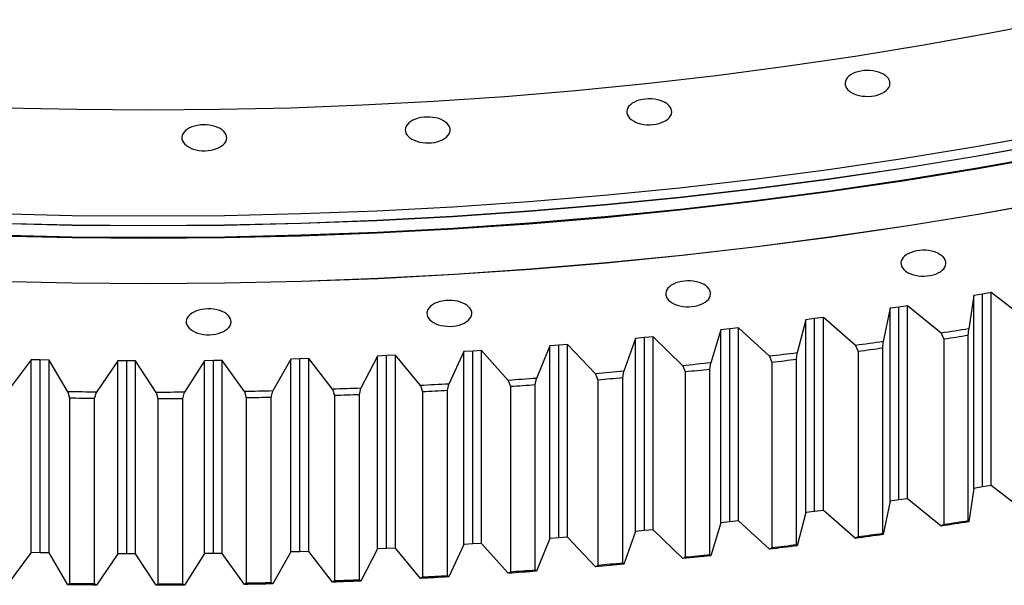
# Model space of a CAD drawing. Header units: millimetres. Extents: x -1209 to 25995, y 126471 to 147133.
# Tile 15 of 21: x 16249 to 17104, y 135917 to 136407. Entities that reach past the tile are written whole.
import ezdxf

# ---------------------------------------------------------------- set-up
doc = ezdxf.new("R2010")
doc.units = ezdxf.units.MM
doc.header["$LTSCALE"] = 100

msp = doc.modelspace()

# ---------------------------------------------------------------- linework, layer by layer
at = {"color": 7, "linetype": 'Continuous', "lineweight": 25}
for p, q in [((17085.1, 136169.27), (17077.61, 136168.05)), ((17092.59, 136170.5), (17085.1, 136169.27)), ((17085.1, 136001.88), (17085.1, 136169.27)), ((17122.87, 136147.2), (17092.59, 136170.5)), ((17092.59, 136003.11), (17092.59, 136170.5)), ((17077.61, 136168.05), (17072.99, 136139.05)), ((17077.61, 136000.66), (17077.61, 136168.05)), ((17004.88, 136156.93), (16998.84, 136128.02)), ((17012.43, 136158.03), (17004.88, 136156.93)), ((17004.88, 135989.54), (17004.88, 136156.93)), ((17019.97, 136159.13), (17012.43, 136158.03)), ((17012.43, 135990.63), (17012.43, 136158.03)), ((17049.09, 136135.35), (17019.97, 136159.13)), ((17019.97, 135991.74), (17019.97, 136159.13)), ((16931.63, 136147), (16924.18, 136118.2)), ((16939.23, 136147.98), (16931.63, 136147)), ((16931.63, 135979.61), (16931.63, 136147)), ((16946.83, 136148.96), (16939.23, 136147.98)), ((16939.23, 135980.58), (16939.23, 136147.98)), ((16974.77, 136124.71), (16946.83, 136148.96)), ((16946.83, 135981.57), (16946.83, 136148.96)), ((16857.93, 136138.28), (16849.06, 136109.61)), ((16865.57, 136139.13), (16857.93, 136138.28)), ((16857.93, 135970.89), (16857.93, 136138.28)), ((16873.22, 136139.99), (16865.57, 136139.13)), ((16865.57, 135971.73), (16865.57, 136139.13)), ((16899.96, 136115.29), (16873.22, 136139.99)), ((16873.22, 135972.59), (16873.22, 136139.99)), ((17049.09, 136135.35), (17051.56, 136130.07)), ((17072.6, 136133.33), (17072.99, 136139.05)), ((16724.82, 136125.66), (16717.1, 136125.05)), ((16749.1, 136100.13), (16724.82, 136125.66)), ((16724.82, 135958.27), (16724.82, 136125.66)), ((16783.83, 136130.76), (16773.56, 136102.25)), ((16791.51, 136131.48), (16783.83, 136130.76)), ((16783.83, 135963.37), (16783.83, 136130.76)), ((16799.19, 136132.22), (16791.51, 136131.48)), ((16791.51, 135964.09), (16791.51, 136131.48)), ((16824.71, 136107.1), (16799.19, 136132.22)), ((16799.19, 135964.83), (16799.19, 136132.22)), ((16998.33, 136122.3), (16998.84, 136128.02)), ((17051.56, 136130.07), (17051.56, 135969.22)), ((17072.6, 135972.47), (17072.6, 136133.33)), ((16634.67, 136119.37), (16621.62, 136091.24)), ((16642.41, 136119.84), (16634.67, 136119.37)), ((16634.67, 135951.98), (16634.67, 136119.37)), ((16650.15, 136120.32), (16642.41, 136119.84)), ((16642.41, 135952.45), (16642.41, 136119.84)), ((16673.17, 136094.41), (16650.15, 136120.32)), ((16650.15, 135952.93), (16650.15, 136120.32)), ((16709.39, 136124.46), (16697.72, 136096.12)), ((16717.1, 136125.05), (16709.39, 136124.46)), ((16709.39, 135957.07), (16709.39, 136124.46)), ((16717.1, 135957.66), (16717.1, 136125.05)), ((16923.54, 136112.5), (16924.18, 136118.2)), ((16974.77, 136124.71), (16977.14, 136119.39)), ((16977.14, 136119.39), (16977.14, 135958.54)), ((16998.33, 135961.44), (16998.33, 136122.3)), ((16258.98, 136112.33), (16239.19, 136085.54)), ((16266.76, 136112.17), (16258.98, 136112.33)), ((16258.98, 135944.94), (16258.98, 136112.33)), ((16274.54, 136112.01), (16266.76, 136112.17)), ((16266.76, 135944.77), (16266.76, 136112.17)), ((16291, 136084.48), (16274.54, 136112.01)), ((16274.54, 135944.62), (16274.54, 136112.01)), ((16334.19, 136111.28), (16315.73, 136084.18)), ((16341.98, 136111.24), (16334.19, 136111.28)), ((16334.19, 135943.89), (16334.19, 136111.28)), ((16349.76, 136111.22), (16341.98, 136111.24)), ((16341.98, 135943.85), (16341.98, 136111.24)), ((16367.56, 136083.97), (16349.76, 136111.22)), ((16349.76, 135943.83), (16349.76, 136111.22)), ((16409.43, 136111.46), (16392.3, 136084.07)), ((16417.21, 136111.55), (16409.43, 136111.46)), ((16409.43, 135944.07), (16409.43, 136111.46)), ((16425, 136111.65), (16417.21, 136111.55)), ((16417.21, 135944.16), (16417.21, 136111.55)), ((16444.13, 136084.71), (16425, 136111.65)), ((16425, 135944.26), (16425, 136111.65)), ((16484.63, 136112.87), (16468.85, 136085.21)), ((16492.4, 136113.09), (16484.63, 136112.87)), ((16484.63, 135945.48), (16484.63, 136112.87)), ((16500.18, 136113.32), (16492.4, 136113.09)), ((16492.4, 135945.7), (16492.4, 136113.09)), ((16520.62, 136086.69), (16500.18, 136113.32)), ((16500.18, 135945.93), (16500.18, 136113.32)), ((16559.73, 136115.51), (16545.31, 136087.6)), ((16567.49, 136115.85), (16559.73, 136115.51)), ((16559.73, 135948.12), (16559.73, 136115.51)), ((16575.25, 136116.21), (16567.49, 136115.85)), ((16567.49, 135948.46), (16567.49, 136115.85)), ((16596.99, 136089.93), (16575.25, 136116.21)), ((16575.25, 135948.82), (16575.25, 136116.21)), ((16848.31, 136103.92), (16849.06, 136109.61)), ((16899.96, 136115.29), (16902.22, 136109.94)), ((16902.22, 136109.94), (16902.22, 135949.08)), ((16923.54, 135951.64), (16923.54, 136112.5)), ((16749.1, 136100.13), (16751.15, 136094.71)), ((16772.69, 136096.57), (16773.56, 136102.25)), ((16824.71, 136107.1), (16826.87, 136101.7)), ((16826.87, 136101.7), (16826.87, 135940.85)), ((16848.31, 135943.06), (16848.31, 136103.92)), ((16620.52, 136085.59), (16621.62, 136091.24)), ((16673.17, 136094.41), (16675.12, 136088.95)), ((16696.74, 136090.46), (16697.72, 136096.12)), ((16751.15, 136094.71), (16751.15, 135933.85)), ((16772.69, 135935.71), (16772.69, 136096.57)), ((16291, 136084.48), (16292.39, 136078.89)), ((16314.16, 136078.62), (16315.73, 136084.18)), ((16367.56, 136083.97), (16369.07, 136078.4)), ((16390.85, 136078.49), (16392.3, 136084.07)), ((16444.13, 136084.71), (16445.75, 136079.16)), ((16467.51, 136079.6), (16468.85, 136085.21)), ((16520.62, 136086.69), (16522.35, 136081.17)), ((16544.09, 136081.97), (16545.31, 136087.6)), ((16596.99, 136089.93), (16598.83, 136084.44)), ((16598.83, 136084.44), (16598.83, 135923.58)), ((16620.52, 135924.73), (16620.52, 136085.59)), ((16675.12, 136088.95), (16675.12, 135928.09)), ((16696.74, 135929.6), (16696.74, 136090.46)), ((16292.39, 136078.89), (16292.39, 135918.03)), ((16314.16, 135917.76), (16314.16, 136078.62)), ((16369.07, 136078.4), (16369.07, 135917.54)), ((16390.85, 135917.63), (16390.85, 136078.49)), ((16445.75, 136079.16), (16445.75, 135918.3)), ((16467.51, 135918.74), (16467.51, 136079.6)), ((16522.35, 136081.17), (16522.35, 135920.31)), ((16544.09, 135921.11), (16544.09, 136081.97)), ((17077.61, 136000.66), (17072.99, 135971.66)), ((17085.1, 136001.88), (17077.61, 136000.66)), ((17092.59, 136003.11), (17085.1, 136001.88)), ((17122.87, 135979.81), (17092.59, 136003.11)), ((17004.88, 135989.54), (16998.84, 135960.63)), ((17012.43, 135990.63), (17004.88, 135989.54)), ((17019.97, 135991.74), (17012.43, 135990.63)), ((17049.09, 135967.96), (17019.97, 135991.74)), ((16939.23, 135980.58), (16931.63, 135979.61)), ((16946.83, 135981.57), (16939.23, 135980.58)), ((16974.77, 135957.32), (16946.83, 135981.57)), ((16865.57, 135971.73), (16857.93, 135970.89)), ((16873.22, 135972.59), (16865.57, 135971.73)), ((16899.96, 135947.9), (16873.22, 135972.59)), ((16931.63, 135979.61), (16924.18, 135950.81)), ((17072.99, 135971.66), (17072.6, 135972.47)), ((16783.83, 135963.37), (16773.56, 135934.86)), ((16791.51, 135964.09), (16783.83, 135963.37)), ((16799.19, 135964.83), (16791.51, 135964.09)), ((16824.71, 135939.71), (16799.19, 135964.83)), ((16857.93, 135970.89), (16849.06, 135942.22)), ((17051.56, 135969.22), (17049.09, 135967.96)), ((16709.39, 135957.07), (16697.72, 135928.73)), ((16717.1, 135957.66), (16709.39, 135957.07)), ((16724.82, 135958.27), (16717.1, 135957.66)), ((16749.1, 135932.74), (16724.82, 135958.27)), ((16977.14, 135958.54), (16974.77, 135957.32)), ((16998.84, 135960.63), (16998.33, 135961.44)), ((16500.18, 135945.93), (16492.4, 135945.7)), ((16520.62, 135919.3), (16500.18, 135945.93)), ((16559.73, 135948.12), (16545.31, 135920.21)), ((16567.49, 135948.46), (16559.73, 135948.12)), ((16575.25, 135948.82), (16567.49, 135948.46)), ((16596.99, 135922.54), (16575.25, 135948.82)), ((16634.67, 135951.98), (16621.62, 135923.85)), ((16642.41, 135952.45), (16634.67, 135951.98)), ((16650.15, 135952.93), (16642.41, 135952.45)), ((16673.17, 135927.02), (16650.15, 135952.93)), ((16902.22, 135949.08), (16899.96, 135947.9)), ((16924.18, 135950.81), (16923.54, 135951.64)), ((16258.98, 135944.94), (16239.19, 135918.15)), ((16266.76, 135944.77), (16258.98, 135944.94)), ((16274.54, 135944.62), (16266.76, 135944.77)), ((16291, 135917.09), (16274.54, 135944.62)), ((16334.19, 135943.89), (16315.73, 135916.79)), ((16341.98, 135943.85), (16334.19, 135943.89)), ((16349.76, 135943.83), (16341.98, 135943.85)), ((16367.56, 135916.58), (16349.76, 135943.83)), ((16409.43, 135944.07), (16392.3, 135916.68)), ((16417.21, 135944.16), (16409.43, 135944.07)), ((16425, 135944.26), (16417.21, 135944.16)), ((16444.13, 135917.31), (16425, 135944.26)), ((16484.63, 135945.48), (16468.85, 135917.82)), ((16492.4, 135945.7), (16484.63, 135945.48)), ((16826.87, 135940.85), (16824.71, 135939.71)), ((16849.06, 135942.22), (16848.31, 135943.06)), ((16697.72, 135928.73), (16696.74, 135929.6)), ((16751.15, 135933.85), (16749.1, 135932.74)), ((16773.56, 135934.86), (16772.69, 135935.71)), ((16522.35, 135920.31), (16520.62, 135919.3)), ((16545.31, 135920.21), (16544.09, 135921.11)), ((16598.83, 135923.58), (16596.99, 135922.54)), ((16621.62, 135923.85), (16620.52, 135924.73)), ((16675.12, 135928.09), (16673.17, 135927.02)), ((16292.39, 135918.03), (16291, 135917.09)), ((16315.73, 135916.79), (16314.16, 135917.76)), ((16369.07, 135917.54), (16367.56, 135916.58)), ((16392.3, 135916.68), (16390.85, 135917.63)), ((16445.75, 135918.3), (16444.13, 135917.31)), ((16468.85, 135917.82), (16467.51, 135918.74))]:
    msp.add_line(p, q, dxfattribs=at)
at = {"color": 7, "linetype": 'Continuous', "lineweight": 25, "flags": 128}
for points in [[(17152.08, 136407.35), (17093.31, 136395.83), (17034.05, 136385.21), (16974.32, 136375.48), (16914.17, 136366.67), (16853.64, 136358.76), (16792.78, 136351.77), (16731.62, 136345.7), (16670.2, 136340.56), (16608.57, 136336.35), (16546.77, 136333.07), (16484.85, 136330.73), (16422.84, 136329.32), (16360.79, 136328.86), (16298.73, 136329.32), (16236.72, 136330.73)], [(16971.4, 136344.1), (16973.41, 136343.09), (16975.63, 136342.25), (16978.03, 136341.59), (16980.57, 136341.13), (16983.19, 136340.87), (16985.85, 136340.81), (16988.5, 136340.97), (16991.09, 136341.33), (16993.56, 136341.9), (16995.88, 136342.65), (16998, 136343.58), (16999.89, 136344.67), (17001.49, 136345.89), (17002.8, 136347.23), (17003.77, 136348.66), (17004.4, 136350.15), (17004.68, 136351.68), (17004.59, 136353.22), (17004.13, 136354.73), (17003.33, 136356.19), (17002.19, 136357.58), (17000.73, 136358.87), (16998.98, 136360.02), (16996.97, 136361.03), (16994.75, 136361.88), (16992.34, 136362.54), (16989.81, 136363), (16987.18, 136363.26), (16984.52, 136363.32), (16981.87, 136363.16), (16979.29, 136362.79), (16976.81, 136362.23), (16974.49, 136361.48), (16972.37, 136360.55), (16970.49, 136359.46), (16968.88, 136358.24), (16967.58, 136356.9), (16966.6, 136355.47), (16965.97, 136353.98), (16965.7, 136352.45), (16965.79, 136350.91), (16966.24, 136349.4), (16967.05, 136347.93), (16968.19, 136346.55), (16969.65, 136345.26), (16971.4, 136344.1)], [(16781.86, 136319.46), (16783.87, 136318.45), (16786.1, 136317.61), (16788.5, 136316.95), (16791.04, 136316.48), (16793.66, 136316.22), (16796.32, 136316.17), (16798.97, 136316.33), (16801.55, 136316.69), (16804.03, 136317.26), (16806.35, 136318.01), (16808.47, 136318.94), (16810.35, 136320.02), (16811.96, 136321.25), (16813.26, 136322.59), (16814.24, 136324.02), (16814.87, 136325.51), (16815.14, 136327.04), (16815.05, 136328.57), (16814.6, 136330.09), (16813.79, 136331.55), (16812.65, 136332.94), (16811.19, 136334.22), (16809.44, 136335.38), (16807.44, 136336.39), (16805.21, 136337.23), (16802.81, 136337.89), (16800.27, 136338.36), (16797.65, 136338.62), (16794.99, 136338.67), (16792.34, 136338.52), (16789.75, 136338.15), (16787.28, 136337.59), (16784.96, 136336.83), (16782.84, 136335.91), (16780.96, 136334.82), (16779.35, 136333.6), (16778.04, 136332.26), (16777.07, 136330.83), (16776.44, 136329.33), (16776.16, 136327.81), (16776.25, 136326.27), (16776.71, 136324.76), (16777.51, 136323.29), (16778.66, 136321.9), (16780.11, 136320.62), (16781.86, 136319.46)], [(16589.51, 136303.7), (16591.51, 136302.69), (16593.74, 136301.85), (16596.14, 136301.19), (16598.68, 136300.73), (16601.3, 136300.47), (16603.96, 136300.41), (16606.61, 136300.57), (16609.2, 136300.93), (16611.67, 136301.5), (16613.99, 136302.25), (16616.11, 136303.18), (16617.99, 136304.27), (16619.6, 136305.49), (16620.91, 136306.83), (16621.88, 136308.26), (16622.51, 136309.75), (16622.79, 136311.28), (16622.69, 136312.81), (16622.24, 136314.33), (16621.44, 136315.79), (16620.29, 136317.18), (16618.83, 136318.47), (16617.09, 136319.62), (16615.08, 136320.63), (16612.85, 136321.48), (16610.45, 136322.14), (16607.91, 136322.6), (16605.29, 136322.86), (16602.63, 136322.91), (16599.98, 136322.76), (16597.4, 136322.39), (16594.92, 136321.83), (16592.6, 136321.08), (16590.48, 136320.15), (16588.6, 136319.06), (16586.99, 136317.84), (16585.69, 136316.5), (16584.71, 136315.07), (16584.08, 136313.58), (16583.81, 136312.05), (16583.9, 136310.51), (16584.35, 136309), (16585.16, 136307.53), (16586.3, 136306.15), (16587.76, 136304.86), (16589.51, 136303.7)], [(16395.58, 136296.93), (16397.59, 136295.92), (16399.81, 136295.08), (16402.21, 136294.42), (16404.75, 136293.95), (16407.37, 136293.69), (16410.03, 136293.64), (16412.68, 136293.8), (16415.27, 136294.16), (16417.74, 136294.73), (16420.06, 136295.48), (16422.18, 136296.41), (16424.07, 136297.49), (16425.67, 136298.72), (16426.98, 136300.06), (16427.95, 136301.49), (16428.58, 136302.98), (16428.86, 136304.51), (16428.77, 136306.04), (16428.31, 136307.56), (16427.51, 136309.02), (16426.37, 136310.41), (16424.91, 136311.69), (16423.16, 136312.85), (16421.15, 136313.86), (16418.93, 136314.7), (16416.52, 136315.36), (16413.98, 136315.83), (16411.36, 136316.09), (16408.7, 136316.14), (16406.05, 136315.99), (16403.47, 136315.62), (16400.99, 136315.06), (16398.67, 136314.3), (16396.55, 136313.38), (16394.67, 136312.29), (16393.06, 136311.07), (16391.76, 136309.73), (16390.78, 136308.3), (16390.15, 136306.8), (16389.88, 136305.28), (16389.97, 136303.74), (16390.42, 136302.23), (16391.23, 136300.76), (16392.37, 136299.37), (16393.83, 136298.09), (16395.58, 136296.93)], [(17142.6, 136308.26), (17079.35, 136296.92), (17015.6, 136286.54), (16951.4, 136277.13), (16886.8, 136268.69), (16821.84, 136261.23), (16756.57, 136254.76), (16691.02, 136249.27), (16625.24, 136244.78), (16559.29, 136241.28), (16493.2, 136238.78), (16427.01, 136237.28), (16360.79, 136236.78), (16294.56, 136237.28), (16228.38, 136238.78)], [(17142.6, 136300.1), (17079.35, 136288.76), (17015.6, 136278.38), (16951.4, 136268.97), (16886.8, 136260.53), (16821.84, 136253.07), (16756.57, 136246.59), (16691.02, 136241.11), (16625.24, 136236.61), (16559.29, 136233.11), (16493.2, 136230.61), (16427.01, 136229.11), (16360.79, 136228.61), (16294.56, 136229.11), (16228.38, 136230.61)], [(17142.6, 136299.89), (17079.35, 136288.55), (17015.6, 136278.18), (16951.4, 136268.76), (16886.8, 136260.32), (16821.84, 136252.87), (16756.57, 136246.39), (16691.02, 136240.9), (16625.24, 136236.41), (16559.29, 136232.91), (16493.2, 136230.41), (16427.01, 136228.91), (16360.79, 136228.41), (16294.56, 136228.91), (16228.38, 136230.41)], [(17143.99, 136289.87), (17080.62, 136278.51), (17016.76, 136268.11), (16952.45, 136258.68), (16887.74, 136250.23), (16822.66, 136242.76), (16757.27, 136236.27), (16691.61, 136230.77), (16625.71, 136226.27), (16559.64, 136222.77), (16493.43, 136220.26), (16427.13, 136218.76), (16360.79, 136218.26), (16294.44, 136218.76), (16228.14, 136220.26)], [(17142.83, 136289.07), (17079.56, 136277.73), (17015.79, 136267.35), (16951.58, 136257.93), (16886.96, 136249.49), (16821.98, 136242.03), (16756.68, 136235.55), (16691.12, 136230.06), (16625.32, 136225.57), (16559.35, 136222.07), (16493.24, 136219.57), (16427.03, 136218.07), (16360.79, 136217.56), (16294.54, 136218.07), (16228.34, 136219.57)], [(17146.46, 136249.96), (17082.9, 136238.56), (17018.83, 136228.13), (16954.32, 136218.67), (16889.4, 136210.19), (16824.12, 136202.7), (16758.52, 136196.19), (16692.65, 136190.68), (16626.55, 136186.16), (16560.27, 136182.64), (16493.85, 136180.13), (16427.34, 136178.62), (16360.79, 136178.12), (16294.23, 136178.62), (16227.72, 136180.13)], [(17146.39, 136250.09), (17082.83, 136238.7), (17018.77, 136228.27), (16954.26, 136218.81), (16889.35, 136210.33), (16824.08, 136202.84), (16758.48, 136196.33), (16692.62, 136190.82), (16626.52, 136186.3), (16560.25, 136182.79), (16493.84, 136180.28), (16427.34, 136178.77), (16360.79, 136178.26), (16294.24, 136178.77), (16227.74, 136180.28)], [(17019.93, 136188.11), (17021.93, 136187.1), (17024.16, 136186.26), (17026.56, 136185.6), (17029.1, 136185.13), (17031.72, 136184.87), (17034.38, 136184.82), (17037.03, 136184.98), (17039.62, 136185.34), (17042.09, 136185.9), (17044.41, 136186.66), (17046.53, 136187.58), (17048.41, 136188.67), (17050.02, 136189.9), (17051.33, 136191.23), (17052.3, 136192.66), (17052.93, 136194.16), (17053.21, 136195.68), (17053.11, 136197.22), (17052.66, 136198.73), (17051.86, 136200.2), (17050.71, 136201.59), (17049.25, 136202.87), (17047.51, 136204.03), (17045.5, 136205.04), (17043.27, 136205.88), (17040.87, 136206.54), (17038.33, 136207.01), (17035.71, 136207.27), (17033.05, 136207.32), (17030.4, 136207.16), (17027.82, 136206.8), (17025.34, 136206.24), (17023.02, 136205.48), (17020.9, 136204.55), (17019.02, 136203.47), (17017.41, 136202.24), (17016.11, 136200.9), (17015.13, 136199.47), (17014.5, 136197.98), (17014.23, 136196.45), (17014.32, 136194.92), (17014.77, 136193.4), (17015.58, 136191.94), (17016.72, 136190.55), (17018.18, 136189.27), (17019.93, 136188.11)], [(16815.66, 136161.55), (16817.67, 136160.54), (16819.89, 136159.7), (16822.3, 136159.04), (16824.83, 136158.57), (16827.46, 136158.31), (16830.12, 136158.26), (16832.76, 136158.42), (16835.35, 136158.78), (16837.83, 136159.35), (16840.15, 136160.1), (16842.27, 136161.03), (16844.15, 136162.11), (16845.76, 136163.34), (16847.06, 136164.68), (16848.04, 136166.11), (16848.67, 136167.6), (16848.94, 136169.13), (16848.85, 136170.66), (16848.4, 136172.18), (16847.59, 136173.64), (16846.45, 136175.03), (16844.99, 136176.31), (16843.24, 136177.47), (16841.23, 136178.48), (16839.01, 136179.32), (16836.6, 136179.98), (16834.07, 136180.45), (16831.44, 136180.71), (16828.78, 136180.76), (16826.14, 136180.6), (16823.55, 136180.24), (16821.08, 136179.68), (16818.76, 136178.92), (16816.63, 136178), (16814.75, 136176.91), (16813.14, 136175.69), (16811.84, 136174.35), (16810.86, 136172.92), (16810.23, 136171.42), (16809.96, 136169.9), (16810.05, 136168.36), (16810.5, 136166.85), (16811.31, 136165.38), (16812.45, 136163.99), (16813.91, 136162.71), (16815.66, 136161.55)], [(16608.36, 136144.57), (16610.36, 136143.56), (16612.59, 136142.72), (16614.99, 136142.06), (16617.53, 136141.59), (16620.15, 136141.33), (16622.81, 136141.28), (16625.46, 136141.43), (16628.04, 136141.8), (16630.52, 136142.36), (16632.84, 136143.12), (16634.96, 136144.04), (16636.84, 136145.13), (16638.45, 136146.35), (16639.75, 136147.69), (16640.73, 136149.12), (16641.36, 136150.62), (16641.63, 136152.14), (16641.54, 136153.68), (16641.09, 136155.19), (16640.28, 136156.66), (16639.14, 136158.05), (16637.68, 136159.33), (16635.93, 136160.49), (16633.93, 136161.5), (16631.7, 136162.34), (16629.3, 136163), (16626.76, 136163.47), (16624.14, 136163.73), (16621.48, 136163.78), (16618.83, 136163.62), (16616.25, 136163.26), (16613.77, 136162.69), (16611.45, 136161.94), (16609.33, 136161.01), (16607.45, 136159.93), (16605.84, 136158.7), (16604.53, 136157.36), (16603.56, 136155.93), (16602.93, 136154.44), (16602.66, 136152.91), (16602.75, 136151.38), (16603.2, 136149.86), (16604, 136148.4), (16605.15, 136147.01), (16606.61, 136145.73), (16608.36, 136144.57)], [(16399.35, 136137.27), (16401.36, 136136.26), (16403.59, 136135.42), (16405.99, 136134.76), (16408.53, 136134.29), (16411.15, 136134.03), (16413.81, 136133.98), (16416.46, 136134.14), (16419.04, 136134.5), (16421.52, 136135.06), (16423.84, 136135.82), (16425.96, 136136.75), (16427.84, 136137.83), (16429.45, 136139.06), (16430.75, 136140.4), (16431.73, 136141.82), (16432.36, 136143.32), (16432.63, 136144.85), (16432.54, 136146.38), (16432.09, 136147.9), (16431.28, 136149.36), (16430.14, 136150.75), (16428.68, 136152.03), (16426.93, 136153.19), (16424.93, 136154.2), (16422.7, 136155.04), (16420.3, 136155.7), (16417.76, 136156.17), (16415.14, 136156.43), (16412.48, 136156.48), (16409.83, 136156.32), (16407.24, 136155.96), (16404.77, 136155.4), (16402.45, 136154.64), (16400.33, 136153.71), (16398.45, 136152.63), (16396.84, 136151.4), (16395.53, 136150.06), (16394.56, 136148.64), (16393.93, 136147.14), (16393.65, 136145.61), (16393.75, 136144.08), (16394.2, 136142.56), (16395, 136141.1), (16396.15, 136139.71), (16397.61, 136138.43), (16399.35, 136137.27)], [(17072.99, 136139.05), (17070, 136138.58), (17067.02, 136138.11), (17064.03, 136137.65), (17061.05, 136137.18), (17058.06, 136136.72), (17055.07, 136136.26), (17052.08, 136135.81), (17049.09, 136135.35)], [(16998.84, 136128.02), (16995.83, 136127.6), (16992.83, 136127.18), (16989.82, 136126.76), (16986.81, 136126.35), (16983.8, 136125.94), (16980.79, 136125.53), (16977.78, 136125.12), (16974.77, 136124.71)], [(17072.6, 136133.33), (17069.97, 136132.92), (17067.34, 136132.5), (17064.71, 136132.1), (17062.08, 136131.69), (17059.45, 136131.28), (17056.82, 136130.88), (17054.19, 136130.47), (17051.56, 136130.07)], [(16924.18, 136118.2), (16921.15, 136117.83), (16918.13, 136117.46), (16915.1, 136117.1), (16912.07, 136116.73), (16909.05, 136116.37), (16906.02, 136116.01), (16902.99, 136115.65), (16899.96, 136115.29)], [(16998.33, 136122.3), (16995.68, 136121.93), (16993.03, 136121.57), (16990.38, 136121.2), (16987.74, 136120.84), (16985.09, 136120.47), (16982.44, 136120.11), (16979.79, 136119.75), (16977.14, 136119.39)], [(16849.06, 136109.61), (16846.02, 136109.29), (16842.98, 136108.97), (16839.94, 136108.65), (16836.89, 136108.34), (16833.85, 136108.02), (16830.8, 136107.71), (16827.76, 136107.4), (16824.71, 136107.1)], [(16923.54, 136112.5), (16920.88, 136112.17), (16918.22, 136111.85), (16915.55, 136111.52), (16912.89, 136111.2), (16910.22, 136110.88), (16907.56, 136110.57), (16904.89, 136110.25), (16902.22, 136109.94)], [(16773.56, 136102.25), (16770.5, 136101.98), (16767.45, 136101.71), (16764.39, 136101.44), (16761.33, 136101.17), (16758.27, 136100.91), (16755.21, 136100.65), (16752.16, 136100.39), (16749.1, 136100.13)], [(16848.31, 136103.92), (16845.63, 136103.63), (16842.96, 136103.35), (16840.28, 136103.08), (16837.6, 136102.8), (16834.92, 136102.52), (16832.24, 136102.25), (16829.56, 136101.98), (16826.87, 136101.7)], [(16621.62, 136091.24), (16618.54, 136091.07), (16615.46, 136090.9), (16612.39, 136090.73), (16609.31, 136090.57), (16606.23, 136090.4), (16603.15, 136090.24), (16600.07, 136090.08), (16596.99, 136089.93)], [(16697.72, 136096.12), (16694.66, 136095.9), (16691.59, 136095.68), (16688.52, 136095.47), (16685.45, 136095.25), (16682.38, 136095.04), (16679.31, 136094.83), (16676.24, 136094.62), (16673.17, 136094.41)], [(16772.69, 136096.57), (16770, 136096.33), (16767.31, 136096.09), (16764.62, 136095.86), (16761.92, 136095.63), (16759.23, 136095.39), (16756.54, 136095.16), (16753.85, 136094.93), (16751.15, 136094.71)], [(16315.73, 136084.18), (16312.63, 136084.21), (16309.54, 136084.24), (16306.45, 136084.28), (16303.36, 136084.32), (16300.27, 136084.35), (16297.18, 136084.4), (16294.09, 136084.44), (16291, 136084.48)], [(16392.3, 136084.07), (16389.21, 136084.05), (16386.11, 136084.03), (16383.02, 136084.02), (16379.93, 136084), (16376.84, 136083.99), (16373.75, 136083.98), (16370.66, 136083.97), (16367.56, 136083.97)], [(16468.85, 136085.21), (16465.76, 136085.14), (16462.67, 136085.07), (16459.58, 136085.01), (16456.49, 136084.94), (16453.4, 136084.88), (16450.31, 136084.82), (16447.22, 136084.76), (16444.13, 136084.71)], [(16545.31, 136087.6), (16542.22, 136087.48), (16539.14, 136087.36), (16536.05, 136087.24), (16532.97, 136087.13), (16529.88, 136087.02), (16526.79, 136086.91), (16523.71, 136086.8), (16520.62, 136086.69)], [(16620.52, 136085.59), (16617.81, 136085.44), (16615.1, 136085.29), (16612.39, 136085.15), (16609.67, 136085), (16606.96, 136084.86), (16604.25, 136084.72), (16601.54, 136084.58), (16598.83, 136084.44)], [(16696.74, 136090.46), (16694.04, 136090.26), (16691.33, 136090.07), (16688.63, 136089.88), (16685.93, 136089.69), (16683.23, 136089.5), (16680.52, 136089.32), (16677.82, 136089.13), (16675.12, 136088.95)], [(16314.16, 136078.62), (16311.44, 136078.65), (16308.72, 136078.68), (16306, 136078.71), (16303.27, 136078.74), (16300.55, 136078.78), (16297.83, 136078.81), (16295.11, 136078.85), (16292.39, 136078.89)], [(16390.85, 136078.49), (16388.13, 136078.47), (16385.4, 136078.45), (16382.68, 136078.44), (16379.96, 136078.43), (16377.24, 136078.42), (16374.51, 136078.41), (16371.79, 136078.4), (16369.07, 136078.4)], [(16467.51, 136079.6), (16464.79, 136079.54), (16462.07, 136079.48), (16459.35, 136079.42), (16456.63, 136079.37), (16453.91, 136079.31), (16451.19, 136079.26), (16448.47, 136079.21), (16445.75, 136079.16)], [(16544.09, 136081.97), (16541.37, 136081.87), (16538.65, 136081.76), (16535.94, 136081.66), (16533.22, 136081.56), (16530.5, 136081.46), (16527.79, 136081.36), (16525.07, 136081.27), (16522.35, 136081.17)], [(17072.99, 135971.66), (17070, 135971.19), (17067.02, 135970.72), (17064.03, 135970.26), (17061.05, 135969.79), (17058.06, 135969.33), (17055.07, 135968.87), (17052.08, 135968.42), (17049.09, 135967.96)], [(17072.6, 135972.47), (17069.97, 135972.06), (17067.34, 135971.65), (17064.71, 135971.24), (17062.08, 135970.83), (17059.45, 135970.42), (17056.82, 135970.02), (17054.19, 135969.62), (17051.56, 135969.22)], [(16998.84, 135960.63), (16995.83, 135960.21), (16992.83, 135959.79), (16989.82, 135959.37), (16986.81, 135958.96), (16983.8, 135958.55), (16980.79, 135958.14), (16977.78, 135957.73), (16974.77, 135957.32)], [(16998.33, 135961.44), (16995.68, 135961.08), (16993.03, 135960.71), (16990.38, 135960.34), (16987.74, 135959.98), (16985.09, 135959.62), (16982.44, 135959.25), (16979.79, 135958.89), (16977.14, 135958.54)], [(16924.18, 135950.81), (16921.15, 135950.44), (16918.13, 135950.07), (16915.1, 135949.7), (16912.07, 135949.34), (16909.05, 135948.98), (16906.02, 135948.62), (16902.99, 135948.26), (16899.96, 135947.9)], [(16923.54, 135951.64), (16920.88, 135951.31), (16918.22, 135950.99), (16915.55, 135950.67), (16912.89, 135950.35), (16910.22, 135950.03), (16907.56, 135949.71), (16904.89, 135949.39), (16902.22, 135949.08)], [(16849.06, 135942.22), (16846.02, 135941.9), (16842.98, 135941.58), (16839.94, 135941.26), (16836.89, 135940.95), (16833.85, 135940.63), (16830.8, 135940.32), (16827.76, 135940.01), (16824.71, 135939.71)], [(16848.31, 135943.06), (16845.63, 135942.78), (16842.96, 135942.5), (16840.28, 135942.22), (16837.6, 135941.94), (16834.92, 135941.66), (16832.24, 135941.39), (16829.56, 135941.12), (16826.87, 135940.85)], [(16696.74, 135929.6), (16694.04, 135929.41), (16691.33, 135929.21), (16688.63, 135929.02), (16685.93, 135928.83), (16683.23, 135928.65), (16680.52, 135928.46), (16677.82, 135928.27), (16675.12, 135928.09)], [(16773.56, 135934.86), (16770.5, 135934.59), (16767.45, 135934.32), (16764.39, 135934.05), (16761.33, 135933.78), (16758.27, 135933.52), (16755.21, 135933.26), (16752.16, 135933), (16749.1, 135932.74)], [(16772.69, 135935.71), (16770, 135935.47), (16767.31, 135935.23), (16764.62, 135935), (16761.92, 135934.77), (16759.23, 135934.53), (16756.54, 135934.3), (16753.85, 135934.08), (16751.15, 135933.85)], [(16545.31, 135920.21), (16542.22, 135920.09), (16539.14, 135919.97), (16536.05, 135919.85), (16532.97, 135919.74), (16529.88, 135919.63), (16526.79, 135919.52), (16523.71, 135919.41), (16520.62, 135919.3)], [(16544.09, 135921.11), (16541.37, 135921.01), (16538.65, 135920.9), (16535.94, 135920.8), (16533.22, 135920.7), (16530.5, 135920.6), (16527.79, 135920.5), (16525.07, 135920.41), (16522.35, 135920.31)], [(16621.62, 135923.85), (16618.54, 135923.68), (16615.46, 135923.51), (16612.39, 135923.34), (16609.31, 135923.18), (16606.23, 135923.01), (16603.15, 135922.85), (16600.07, 135922.69), (16596.99, 135922.54)], [(16620.52, 135924.73), (16617.81, 135924.58), (16615.1, 135924.43), (16612.39, 135924.29), (16609.67, 135924.14), (16606.96, 135924), (16604.25, 135923.86), (16601.54, 135923.72), (16598.83, 135923.58)], [(16697.72, 135928.73), (16694.66, 135928.51), (16691.59, 135928.29), (16688.52, 135928.07), (16685.45, 135927.86), (16682.38, 135927.65), (16679.31, 135927.43), (16676.24, 135927.23), (16673.17, 135927.02)], [(16315.73, 135916.79), (16312.63, 135916.82), (16309.54, 135916.85), (16306.45, 135916.89), (16303.36, 135916.93), (16300.27, 135916.96), (16297.18, 135917.01), (16294.09, 135917.05), (16291, 135917.09)], [(16314.16, 135917.76), (16311.44, 135917.79), (16308.72, 135917.82), (16306, 135917.85), (16303.27, 135917.88), (16300.55, 135917.92), (16297.83, 135917.95), (16295.11, 135917.99), (16292.39, 135918.03)], [(16392.3, 135916.68), (16389.21, 135916.66), (16386.11, 135916.64), (16383.02, 135916.63), (16379.93, 135916.61), (16376.84, 135916.6), (16373.75, 135916.59), (16370.66, 135916.58), (16367.56, 135916.58)], [(16390.85, 135917.63), (16388.13, 135917.61), (16385.4, 135917.59), (16382.68, 135917.58), (16379.96, 135917.57), (16377.24, 135917.56), (16374.51, 135917.55), (16371.79, 135917.54), (16369.07, 135917.54)], [(16468.85, 135917.82), (16465.76, 135917.75), (16462.67, 135917.68), (16459.58, 135917.61), (16456.49, 135917.55), (16453.4, 135917.49), (16450.31, 135917.43), (16447.22, 135917.37), (16444.13, 135917.31)], [(16467.51, 135918.74), (16464.79, 135918.68), (16462.07, 135918.62), (16459.35, 135918.57), (16456.63, 135918.51), (16453.91, 135918.45), (16451.19, 135918.4), (16448.47, 135918.35), (16445.75, 135918.3)]]:
    msp.add_lwpolyline(points, dxfattribs=at)

doc.saveas('drawing.dxf')
